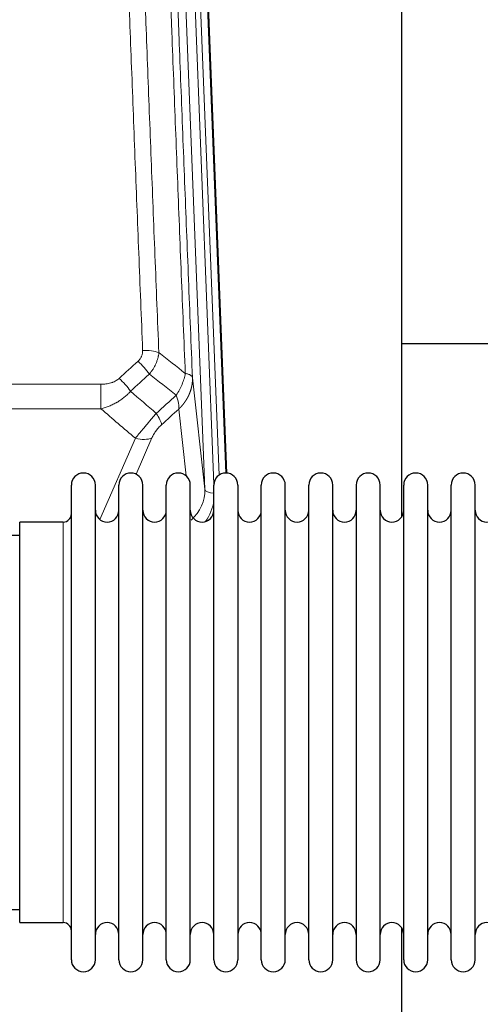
# Model space of a CAD drawing. Header units: inches. Extents: x 0 to 23760, y -13 to 16800.
# Tile 54 of 209: x 6784 to 6980, y 8103 to 8521. Entities that reach past the tile are written whole.
import ezdxf

# ---------------------------------------------------------------- set-up
doc = ezdxf.new("R2010")
doc.units = ezdxf.units.IN
doc.layers.add('254', color=7, linetype='Continuous', true_color=0xffffff)

msp = doc.modelspace()

# ---------------------------------------------------------------- linework, layer by layer
at = {"layer": '254', "color": 110, "linetype": 'Continuous', "lineweight": 13}
for p, q in [((6862.719, 8321.546), (6849.653, 8653.44)), ((6866.565, 8323.632), (6853.645, 8651.813)), ((6868.77, 8327.529), (6855.992, 8652.106)), ((6858.986, 8650.886), (6871.681, 8328.421)), ((6857.471, 8368.952), (6862.719, 8321.546)), ((6585.369, 8366.152), (6818.542, 8366.152)), ((6818.542, 8366.152), (6818.542, 8355.72)), ((6818.542, 8355.72), (6585.369, 8355.72)), ((6854.804, 8327.166), (6851.657, 8355.601)), ((6818.012, 8308.681), (6833.169, 8343.201)), ((6840.23, 8343.35), (6833.455, 8327.92)), ((6802.456, 8297.948), (6802.456, 8307.569)), ((6802.456, 8137.269), (6802.456, 8297.948))]:
    msp.add_line(p, q, dxfattribs=at)
at = {"layer": '254', "color": 2, "linetype": 'Continuous', "lineweight": 25}
for p, q in [((6859.36, 8647.627), (6871.927, 8328.415)), ((6946.616, 8309.956), (6946.616, 8535.338)), ((7018.612, 8383.29), (6946.578, 8383.29)), ((6805.956, 8311.919), (6805.956, 8323.319)), ((6816.156, 8311.919), (6816.156, 8323.319)), ((6826.156, 8311.919), (6826.156, 8323.319)), ((6836.356, 8311.919), (6836.356, 8323.319)), ((6846.356, 8311.919), (6846.356, 8323.319)), ((6856.556, 8311.919), (6856.556, 8323.319)), ((6866.556, 8311.919), (6866.556, 8323.319)), ((6876.756, 8323.319), (6876.756, 8311.919)), ((6886.756, 8311.919), (6886.756, 8323.319)), ((6896.956, 8311.919), (6896.956, 8323.319)), ((6906.956, 8121.519), (6906.956, 8323.319)), ((6917.156, 8121.519), (6917.156, 8323.319)), ((6927.156, 8323.319), (6927.156, 8121.519)), ((6937.356, 8121.519), (6937.356, 8323.319)), ((6947.356, 8121.519), (6947.356, 8323.319)), ((6957.556, 8121.519), (6957.556, 8323.319)), ((6967.556, 8121.519), (6967.556, 8323.319)), ((6977.756, 8121.519), (6977.756, 8323.319)), ((6805.956, 8121.519), (6805.956, 8311.919)), ((6816.156, 8121.519), (6816.156, 8311.919)), ((6826.156, 8121.519), (6826.156, 8311.919)), ((6836.356, 8121.519), (6836.356, 8311.919)), ((6846.356, 8121.519), (6846.356, 8311.919)), ((6856.556, 8121.519), (6856.556, 8311.919)), ((6866.556, 8121.519), (6866.556, 8311.919)), ((6876.756, 8311.919), (6876.756, 8121.519)), ((6886.756, 8121.519), (6886.756, 8311.919)), ((6896.956, 8121.519), (6896.956, 8311.919)), ((6802.456, 8307.569), (6783.956, 8307.569)), ((6783.956, 8297.948), (6783.956, 8307.569)), ((6783.956, 8301.919), (6687.956, 8301.919)), ((6783.956, 8137.269), (6783.956, 8297.948)), ((6687.956, 8142.919), (6783.956, 8142.919)), ((6783.956, 8137.269), (6802.456, 8137.269)), ((6946.616, 8098.066), (6946.616, 8134.893))]:
    msp.add_line(p, q, dxfattribs=at)
for centre, radius, start, end in [((6811.056, 8323.319), 5.1, 0, 180), ((6831.256, 8323.319), 5.1, 0, 180), ((6851.456, 8323.319), 5.1, 0, 180), ((6871.656, 8323.319), 5.1, 0, 180), ((6891.856, 8323.319), 5.1, 0, 180), ((6912.056, 8323.319), 5.1, 0, 180), ((6932.256, 8323.319), 5.1, 0, 180), ((6952.456, 8323.319), 5.1, 0, 180), ((6972.656, 8323.319), 5.1, 0, 180), ((6802.456, 8311.069), 3.5, 270, 0), ((6821.156, 8312.569), 5, 180, 0), ((6841.356, 8312.569), 5, 180, 0), ((6861.556, 8312.569), 5, 180, 0), ((6881.756, 8312.569), 5, 180, 0), ((6901.956, 8312.569), 5, 180, 0), ((6922.156, 8312.569), 5, 180, 0), ((6942.356, 8312.569), 5, 180, 0), ((6962.556, 8312.569), 5, 180, 0), ((6982.756, 8312.569), 5, 180, 0), ((6802.456, 8133.769), 3.5, 0, 90), ((6821.156, 8132.269), 5, 0, 180), ((6841.356, 8132.269), 5, 0, 180), ((6861.556, 8132.269), 5, 0, 180), ((6881.756, 8132.269), 5, 0, 180), ((6901.956, 8132.269), 5, 0, 180), ((6922.156, 8132.269), 5, 0, 180), ((6942.356, 8132.269), 5, 0, 180), ((6962.556, 8132.269), 5, 0, 180), ((6982.756, 8132.269), 5, 0, 180), ((6811.056, 8121.519), 5.1, 180, 0), ((6831.256, 8121.519), 5.1, 180, 0), ((6851.456, 8121.519), 5.1, 180, 0), ((6871.656, 8121.519), 5.1, 180, 0), ((6891.856, 8121.519), 5.1, 180, 0), ((6912.056, 8121.519), 5.1, 180, 0), ((6932.256, 8121.519), 5.1, 180, 0), ((6952.456, 8121.519), 5.1, 180, 0), ((6972.656, 8121.519), 5.1, 180, 0)]:
    msp.add_arc(centre, radius, start, end, dxfattribs=at)
at = {"layer": '254', "color": 110, "linetype": 'Continuous', "lineweight": 13}
for centre, major_axis, ratio, start_param, end_param in [((6836.281, 8376.243), (9.992, 0.404), 0.431453, 0.7935197, 1.5533391), ((6834.309, 8371.65), (-6.729, 7.397), 0.3051216, 4.2889758, 5.0360109), ((6826.3, 8364.357), (-6.736, 7.391), 0.3030979, 4.2875497, 5.03344), ((6837.256, 8354.97), (-6.719, 7.407), 0.3029797, 3.5431496, 4.2886573), ((6833.169, 8349.372), (9.156, -4.02), 0.5833249, 4.9631119, 5.806783), ((6842.692, 8321.048), (20.033, -0.591), 0.8872905, 5.5253333, 6.3444464), ((6866.711, 8321.766), (-3.997, -0.157), 0.4614673, 0.0341943, 1.5136497), ((6842.692, 8319.201), (24.034, -0.11), 0.8859493, 5.722211, 6.1681029)]:
    msp.add_ellipse(centre, major_axis=major_axis, ratio=ratio, start_param=start_param, end_param=end_param, dxfattribs=at)
for points, knots in [([(6836.281, 8380.561), (6835.723, 8394.391), (6834.623, 8421.921), (6833.015, 8462.825), (6831.973, 8489.834), (6831.202, 8509.992), (6830.82, 8520.047), (6830.441, 8530.065), (6830.19, 8536.735), (6830.065, 8540.066), (6829.441, 8556.702), (6828.95, 8569.939), (6828.225, 8589.688), (6827.985, 8596.252), (6827.509, 8609.343), (6827.273, 8615.869), (6826.571, 8635.392), (6825.65, 8661.272), (6824.76, 8686.85), (6824.322, 8699.564)], [0, 0, 0, 0, 0.125, 0.25, 0.375, 0.375, 0.4375, 0.46875, 0.46875, 0.5, 0.5, 0.625, 0.625, 0.6875, 0.6875, 0.75, 0.75, 0.875, 1, 1, 1, 1]), ([(6831.19, 8698.197), (6831.628, 8685.5), (6832.52, 8659.955), (6833.442, 8634.108), (6834.145, 8614.61), (6834.381, 8608.092), (6834.857, 8595.017), (6835.098, 8588.462), (6835.824, 8568.737), (6836.316, 8555.517), (6836.94, 8538.903), (6837.065, 8535.576), (6837.317, 8528.914), (6837.696, 8518.909), (6838.079, 8508.867), (6838.851, 8488.734), (6839.894, 8461.76), (6841.504, 8420.908), (6842.606, 8393.413), (6843.164, 8379.6)], [0, 0, 0, 0, 0.125, 0.25, 0.25, 0.3125, 0.3125, 0.375, 0.375, 0.5, 0.5, 0.53125, 0.53125, 0.5625, 0.625, 0.625, 0.75, 0.875, 1, 1, 1, 1]), ([(6854.416, 8370.733), (6853.845, 8384.786), (6852.717, 8412.756), (6851.072, 8454.308), (6850.005, 8481.739), (6849.217, 8502.212), (6848.826, 8512.423), (6848.374, 8524.291), (6848.182, 8529.368), (6848.054, 8532.751), (6847.99, 8534.441), (6847.671, 8542.887), (6847.291, 8552.994), (6846.854, 8564.738), (6846.667, 8569.76), (6846.543, 8573.106), (6846.481, 8574.778), (6845.925, 8589.815), (6844.952, 8616.39), (6843.541, 8655.783), (6842.633, 8681.732), (6842.187, 8694.629)], [0, 0, 0, 0, 0.125, 0.25, 0.375, 0.375, 0.4375, 0.46875, 0.484375, 0.484375, 0.5, 0.5, 0.5625, 0.59375, 0.609375, 0.609375, 0.625, 0.625, 0.75, 0.875, 1, 1, 1, 1]), ([(6845.276, 8691.62), (6845.721, 8678.773), (6846.627, 8652.922), (6848.034, 8613.678), (6849.004, 8587.204), (6849.558, 8572.225), (6849.62, 8570.56), (6849.744, 8567.226), (6849.93, 8562.223), (6850.367, 8550.524), (6850.745, 8540.455), (6851.063, 8532.041), (6851.127, 8530.357), (6851.255, 8526.988), (6851.446, 8521.93), (6851.897, 8510.106), (6852.287, 8499.934), (6853.073, 8479.538), (6854.136, 8452.211), (6855.777, 8410.817), (6856.902, 8382.952), (6857.471, 8368.952)], [0, 0, 0, 0, 0.125, 0.25, 0.375, 0.375, 0.390625, 0.390625, 0.40625, 0.4375, 0.5, 0.5, 0.515625, 0.515625, 0.53125, 0.5625, 0.625, 0.625, 0.75, 0.875, 1, 1, 1, 1]), ([(6836.281, 8380.561), (6836.29, 8380.347), (6836.287, 8380.134), (6836.27, 8379.868), (6836.266, 8379.815), (6836.256, 8379.708), (6836.251, 8379.655), (6836.232, 8379.496), (6836.216, 8379.391), (6836.161, 8379.077), (6836.112, 8378.87), (6835.992, 8378.463), (6835.92, 8378.263), (6835.794, 8377.966), (6835.749, 8377.868), (6835.676, 8377.722), (6835.651, 8377.674), (6835.6, 8377.577), (6835.574, 8377.53), (6835.439, 8377.293), (6835.321, 8377.11), (6835.065, 8376.757), (6834.927, 8376.587), (6834.632, 8376.259), (6834.475, 8376.101), (6834.309, 8375.949)], [0, 0, 0, 0, 0.125, 0.125, 0.15625, 0.15625, 0.1875, 0.1875, 0.25, 0.25, 0.375, 0.375, 0.5, 0.5, 0.5625, 0.5625, 0.59375, 0.59375, 0.625, 0.625, 0.75, 0.75, 0.875, 0.875, 1, 1, 1, 1]), ([(6843.164, 8379.6), (6843.128, 8379.206), (6843.075, 8378.811), (6842.986, 8378.317), (6842.968, 8378.218), (6842.928, 8378.02), (6842.907, 8377.921), (6842.842, 8377.624), (6842.794, 8377.427), (6842.637, 8376.836), (6842.396, 8376.052), (6842.088, 8375.276), (6841.832, 8374.697), (6841.72, 8374.456), (6841.601, 8374.216), (6841.553, 8374.12), (6841.529, 8374.072), (6841.456, 8373.929), (6841.406, 8373.834), (6841.152, 8373.359), (6840.934, 8372.985), (6840.468, 8372.25), (6839.974, 8371.526), (6839.422, 8370.826), (6839.131, 8370.482)], [0, 0, 0, 0, 0.125, 0.125, 0.15625, 0.15625, 0.1875, 0.1875, 0.25, 0.25, 0.375, 0.5, 0.5, 0.5625, 0.578125, 0.578125, 0.59375, 0.59375, 0.625, 0.625, 0.75, 0.75, 0.875, 1, 1, 1, 1]), ([(6826.3, 8368.627), (6826.175, 8368.512), (6826.045, 8368.402), (6825.843, 8368.243), (6825.775, 8368.19), (6825.637, 8368.089), (6825.568, 8368.039), (6825.215, 8367.797), (6824.921, 8367.621), (6824.311, 8367.303), (6823.995, 8367.16), (6823.587, 8367), (6823.505, 8366.969), (6823.34, 8366.909), (6823.258, 8366.88), (6823.01, 8366.796), (6822.843, 8366.744), (6822.342, 8366.599), (6822.005, 8366.517), (6821.325, 8366.38), (6820.983, 8366.324), (6820.293, 8366.237), (6819.946, 8366.204), (6819.247, 8366.162), (6818.895, 8366.152), (6818.542, 8366.152)], [0, 0, 0, 0, 0.0625, 0.0625, 0.09375, 0.09375, 0.125, 0.125, 0.25, 0.25, 0.375, 0.375, 0.40625, 0.40625, 0.4375, 0.4375, 0.5, 0.5, 0.625, 0.625, 0.75, 0.75, 0.875, 0.875, 1, 1, 1, 1]), ([(6854.416, 8370.733), (6854.287, 8369.988), (6854.109, 8369.225), (6853.652, 8367.681), (6853.375, 8366.899), (6852.887, 8365.725), (6852.712, 8365.334), (6852.34, 8364.553), (6852.142, 8364.164), (6851.516, 8363.002), (6851.054, 8362.235), (6850.551, 8361.487)], [0, 0, 0, 0, 0.25, 0.25, 0.5, 0.5, 0.625, 0.625, 0.75, 0.75, 1, 1, 1, 1]), ([(6857.471, 8368.952), (6857.472, 8368.932), (6857.474, 8368.892), (6857.475, 8368.833), (6857.477, 8368.773), (6857.478, 8368.713), (6857.48, 8368.654), (6857.48, 8368.594), (6857.481, 8368.534), (6857.482, 8368.475), (6857.482, 8368.415), (6857.482, 8368.355), (6857.482, 8368.296), (6857.481, 8368.236), (6857.48, 8368.176), (6857.479, 8368.117), (6857.478, 8368.057), (6857.477, 8367.998), (6857.475, 8367.938), (6857.473, 8367.879), (6857.471, 8367.819), (6857.469, 8367.76), (6857.466, 8367.7), (6857.463, 8367.641), (6857.46, 8367.581), (6857.457, 8367.522), (6857.453, 8367.463), (6857.449, 8367.403), (6857.445, 8367.344), (6857.441, 8367.285), (6857.437, 8367.225), (6857.432, 8367.166), (6857.427, 8367.107), (6857.422, 8367.048), (6857.417, 8366.989), (6857.411, 8366.929), (6857.405, 8366.87), (6857.399, 8366.811), (6857.393, 8366.752), (6857.387, 8366.693), (6857.38, 8366.634), (6857.373, 8366.575), (6857.366, 8366.516), (6857.358, 8366.458), (6857.351, 8366.399), (6857.343, 8366.34), (6857.335, 8366.281), (6857.327, 8366.223), (6857.318, 8366.164), (6857.309, 8366.105), (6857.301, 8366.047), (6857.291, 8365.988), (6857.282, 8365.93), (6857.272, 8365.871), (6857.263, 8365.813), (6857.253, 8365.754), (6857.242, 8365.696), (6857.232, 8365.638), (6857.221, 8365.579), (6857.21, 8365.521), (6857.199, 8365.463), (6857.188, 8365.405), (6857.177, 8365.347), (6857.165, 8365.289), (6857.153, 8365.231), (6857.141, 8365.173), (6857.128, 8365.115), (6857.116, 8365.057), (6857.103, 8364.999), (6857.09, 8364.941), (6857.077, 8364.884), (6857.064, 8364.826), (6857.05, 8364.769), (6857.036, 8364.711), (6857.022, 8364.654), (6857.008, 8364.596), (6856.993, 8364.539), (6856.979, 8364.481), (6856.964, 8364.424), (6856.949, 8364.367), (6856.934, 8364.31), (6856.918, 8364.253), (6856.902, 8364.196), (6856.887, 8364.139), (6856.87, 8364.082), (6856.854, 8364.025), (6856.838, 8363.968), (6856.821, 8363.912), (6856.804, 8363.855), (6856.787, 8363.798), (6856.77, 8363.742), (6856.752, 8363.685), (6856.735, 8363.629), (6856.717, 8363.573), (6856.699, 8363.516), (6856.681, 8363.46), (6856.662, 8363.404), (6856.644, 8363.348), (6856.625, 8363.292), (6856.606, 8363.236), (6856.586, 8363.18), (6856.567, 8363.124), (6856.547, 8363.068), (6856.528, 8363.013), (6856.508, 8362.957), (6856.487, 8362.902), (6856.467, 8362.846), (6856.447, 8362.791), (6856.426, 8362.735), (6856.405, 8362.68), (6856.384, 8362.625), (6856.362, 8362.57), (6856.341, 8362.515), (6856.319, 8362.46), (6856.297, 8362.405), (6856.275, 8362.35), (6856.253, 8362.296), (6856.231, 8362.241), (6856.208, 8362.186), (6856.185, 8362.132), (6856.162, 8362.077), (6856.139, 8362.023), (6856.116, 8361.969), (6856.092, 8361.915), (6856.069, 8361.861), (6856.045, 8361.806), (6856.021, 8361.753), (6855.997, 8361.699), (6855.972, 8361.645), (6855.948, 8361.591), (6855.923, 8361.538), (6855.898, 8361.484), (6855.873, 8361.431), (6855.848, 8361.377), (6855.822, 8361.324), (6855.797, 8361.271), (6855.771, 8361.218), (6855.745, 8361.165), (6855.719, 8361.112), (6855.693, 8361.059), (6855.666, 8361.006), (6855.64, 8360.953), (6855.613, 8360.901), (6855.586, 8360.848), (6855.559, 8360.796), (6855.531, 8360.744), (6855.504, 8360.691), (6855.476, 8360.639), (6855.449, 8360.587), (6855.421, 8360.535), (6855.393, 8360.483), (6855.364, 8360.431), (6855.336, 8360.38), (6855.307, 8360.328), (6855.278, 8360.277), (6855.25, 8360.225), (6855.22, 8360.174), (6855.191, 8360.123), (6855.162, 8360.071), (6855.132, 8360.02), (6855.103, 8359.969), (6855.073, 8359.919), (6855.043, 8359.868), (6855.013, 8359.817), (6854.982, 8359.766), (6854.952, 8359.716), (6854.921, 8359.666), (6854.89, 8359.615), (6854.859, 8359.565), (6854.828, 8359.515), (6854.797, 8359.465), (6854.766, 8359.415), (6854.734, 8359.365), (6854.702, 8359.316), (6854.671, 8359.266), (6854.639, 8359.216), (6854.606, 8359.167), (6854.574, 8359.118), (6854.542, 8359.069), (6854.509, 8359.019), (6854.476, 8358.97), (6854.444, 8358.922), (6854.411, 8358.873), (6854.377, 8358.824), (6854.344, 8358.775), (6854.311, 8358.727), (6854.277, 8358.678), (6854.243, 8358.63), (6854.21, 8358.582), (6854.176, 8358.534), (6854.141, 8358.486), (6854.107, 8358.438), (6854.073, 8358.39), (6854.038, 8358.343), (6854.004, 8358.295), (6853.969, 8358.248), (6853.934, 8358.2), (6853.899, 8358.153), (6853.863, 8358.106), (6853.828, 8358.059), (6853.793, 8358.012), (6853.757, 8357.965), (6853.721, 8357.918), (6853.685, 8357.872), (6853.649, 8357.825), (6853.613, 8357.779), (6853.577, 8357.732), (6853.541, 8357.686), (6853.504, 8357.64), (6853.468, 8357.594), (6853.431, 8357.548), (6853.394, 8357.503), (6853.357, 8357.457), (6853.32, 8357.411), (6853.282, 8357.366), (6853.245, 8357.321), (6853.208, 8357.275), (6853.17, 8357.23), (6853.132, 8357.185), (6853.094, 8357.14), (6853.056, 8357.096), (6853.018, 8357.051), (6852.98, 8357.007), (6852.942, 8356.962), (6852.903, 8356.918), (6852.865, 8356.874), (6852.826, 8356.83), (6852.787, 8356.786), (6852.748, 8356.742), (6852.709, 8356.698), (6852.67, 8356.654), (6852.631, 8356.611), (6852.591, 8356.567), (6852.552, 8356.524), (6852.512, 8356.481), (6852.473, 8356.438), (6852.433, 8356.395), (6852.393, 8356.352), (6852.353, 8356.309), (6852.313, 8356.267), (6852.273, 8356.224), (6852.232, 8356.182), (6852.192, 8356.139), (6852.151, 8356.097), (6852.111, 8356.055), (6852.07, 8356.013), (6852.029, 8355.972), (6851.988, 8355.93), (6851.947, 8355.888), (6851.906, 8355.847), (6851.864, 8355.805), (6851.823, 8355.764), (6851.782, 8355.723), (6851.74, 8355.682), (6851.698, 8355.641), (6851.671, 8355.614), (6851.657, 8355.601)], [0, 0, 0, 0, 0.0042303, 0.0084583, 0.0126838, 0.016907, 0.0211277, 0.0253461, 0.0295621, 0.0337757, 0.037987, 0.0421959, 0.0464023, 0.0506064, 0.0548082, 0.0590075, 0.0632045, 0.0673991, 0.0715913, 0.0757811, 0.0799686, 0.0841537, 0.0883364, 0.0925167, 0.0966947, 0.1008703, 0.1050435, 0.1092144, 0.1133829, 0.117549, 0.1217128, 0.1258741, 0.1300332, 0.1341898, 0.1383441, 0.1424961, 0.1466456, 0.1507929, 0.1549377, 0.1590802, 0.1632203, 0.1673581, 0.1714935, 0.1756266, 0.1797573, 0.1838856, 0.1880116, 0.1921352, 0.1962565, 0.2003755, 0.204492, 0.2086063, 0.2127182, 0.2168277, 0.2209349, 0.2250397, 0.2291422, 0.2332423, 0.2373401, 0.2414356, 0.2455287, 0.2496195, 0.2537079, 0.257794, 0.2618777, 0.2659591, 0.2700382, 0.2741149, 0.2781893, 0.2822614, 0.2863311, 0.2903985, 0.2944635, 0.2985262, 0.3025866, 0.3066447, 0.3107004, 0.3147538, 0.3188048, 0.3228536, 0.3269, 0.3309441, 0.3349858, 0.3390253, 0.3430624, 0.3470972, 0.3511296, 0.3551598, 0.3591876, 0.3632131, 0.3672363, 0.3712571, 0.3752757, 0.3792919, 0.3833058, 0.3873174, 0.3913267, 0.3953337, 0.3993384, 0.4033407, 0.4073408, 0.4113385, 0.4153339, 0.419327, 0.4233179, 0.4273064, 0.4312926, 0.4352765, 0.4392581, 0.4432373, 0.4472143, 0.451189, 0.4551614, 0.4591315, 0.4630993, 0.4670648, 0.471028, 0.4749889, 0.4789475, 0.4829038, 0.4868578, 0.4908095, 0.494759, 0.4987061, 0.502651, 0.5065936, 0.5105338, 0.5144718, 0.5184076, 0.522341, 0.5262721, 0.530201, 0.5341276, 0.5380519, 0.5419739, 0.5458936, 0.5498111, 0.5537262, 0.5576392, 0.5615498, 0.5654581, 0.5693642, 0.573268, 0.5771696, 0.5810688, 0.5849658, 0.5888606, 0.592753, 0.5966432, 0.6005311, 0.6044168, 0.6083002, 0.6121813, 0.6160602, 0.6199368, 0.6238111, 0.6276832, 0.6315531, 0.6354206, 0.6392859, 0.643149, 0.6470098, 0.6508684, 0.6547247, 0.6585787, 0.6624305, 0.66628, 0.6701273, 0.6739724, 0.6778152, 0.6816557, 0.685494, 0.6893301, 0.6931639, 0.6969955, 0.7008248, 0.7046519, 0.7084768, 0.7122994, 0.7161198, 0.7199379, 0.7237539, 0.7275675, 0.731379, 0.7351882, 0.7389952, 0.7427999, 0.7466024, 0.7504027, 0.7542008, 0.7579966, 0.7617902, 0.7655816, 0.7693708, 0.7731577, 0.7769424, 0.7807249, 0.7845052, 0.7882833, 0.7920591, 0.7958327, 0.7996042, 0.8033734, 0.8071403, 0.8109051, 0.8146677, 0.818428, 0.8221862, 0.8259421, 0.8296958, 0.8334474, 0.8371967, 0.8409438, 0.8446887, 0.8484314, 0.8521719, 0.8559102, 0.8596463, 0.8633802, 0.867112, 0.8708415, 0.8745688, 0.8782939, 0.8820169, 0.8857376, 0.8894562, 0.8931726, 0.8968867, 0.9005987, 0.9043086, 0.9080162, 0.9117216, 0.9154249, 0.919126, 0.9228249, 0.9265216, 0.9302161, 0.9339085, 0.9375987, 0.9412867, 0.9449725, 0.9486562, 0.9523377, 0.956017, 0.9596942, 0.9633691, 0.967042, 0.9707126, 0.9743811, 0.9780474, 0.9817116, 0.9853736, 0.9890334, 0.9926911, 0.9963466, 1, 1, 1, 1]), ([(6857.471, 8368.952), (6857.442, 8369.156), (6857.352, 8369.351), (6857.129, 8369.626), (6857.04, 8369.714), (6856.834, 8369.883), (6856.717, 8369.964), (6856.456, 8370.117), (6856.311, 8370.19), (6855.997, 8370.326), (6855.827, 8370.389), (6855.463, 8370.505), (6855.269, 8370.558), (6854.859, 8370.654), (6854.642, 8370.696), (6854.416, 8370.733)], [0, 0, 0, 0, 0.25, 0.25, 0.375, 0.375, 0.5, 0.5, 0.625, 0.625, 0.75, 0.75, 0.875, 0.875, 1, 1, 1, 1]), ([(6831.118, 8363.171), (6830.918, 8362.943), (6830.712, 8362.718), (6830.395, 8362.386), (6830.288, 8362.276), (6830.071, 8362.059), (6829.962, 8361.952), (6829.409, 8361.421), (6828.948, 8361.014), (6827.991, 8360.236), (6827.495, 8359.865), (6826.853, 8359.423), (6826.724, 8359.335), (6826.528, 8359.206), (6826.462, 8359.163), (6826.331, 8359.078), (6826.265, 8359.036), (6825.934, 8358.826), (6825.599, 8358.623), (6825.259, 8358.427), (6825.123, 8358.349), (6825.055, 8358.311), (6824.849, 8358.196), (6824.712, 8358.121), (6824.298, 8357.9), (6824.021, 8357.759), (6823.183, 8357.35), (6822.618, 8357.098), (6821.475, 8356.636), (6820.897, 8356.425), (6819.729, 8356.043), (6819.138, 8355.872), (6818.542, 8355.72)], [0, 0, 0, 0, 0.0625, 0.0625, 0.09375, 0.09375, 0.125, 0.125, 0.25, 0.25, 0.375, 0.375, 0.40625, 0.40625, 0.421875, 0.421875, 0.4375, 0.4375, 0.5, 0.515625, 0.515625, 0.53125, 0.53125, 0.5625, 0.5625, 0.625, 0.625, 0.75, 0.75, 0.875, 0.875, 1, 1, 1, 1]), ([(6850.551, 8361.487), (6850.658, 8361.203), (6850.758, 8360.921), (6850.945, 8360.364), (6851.032, 8360.089), (6851.192, 8359.546), (6851.264, 8359.279), (6851.393, 8358.755), (6851.45, 8358.498), (6851.546, 8357.997), (6851.586, 8357.753), (6851.649, 8357.279), (6851.671, 8357.049), (6851.712, 8356.384), (6851.703, 8355.973), (6851.657, 8355.601)], [0, 0, 0, 0, 0.125, 0.125, 0.25, 0.25, 0.375, 0.375, 0.5, 0.5, 0.625, 0.625, 0.75, 0.75, 1, 1, 1, 1]), ([(6842.064, 8353.781), (6841.68, 8353.342), (6840.91, 8352.458), (6840.134, 8351.559), (6839.55, 8350.878), (6839.355, 8350.651), (6839.111, 8350.365), (6839.062, 8350.307), (6838.965, 8350.193), (6838.819, 8350.021), (6838.673, 8349.85), (6838.189, 8349.28), (6837.805, 8348.826), (6837.046, 8347.923), (6836.671, 8347.474), (6836.206, 8346.915), (6836.113, 8346.803), (6835.929, 8346.581), (6835.654, 8346.249), (6835.384, 8345.922), (6834.849, 8345.272), (6834.502, 8344.847), (6833.992, 8344.221), (6833.824, 8344.014), (6833.576, 8343.706), (6833.493, 8343.604), (6833.33, 8343.401), (6833.249, 8343.301), (6833.169, 8343.201)], [0, 0, 0, 0, 0.125, 0.25, 0.25, 0.3125, 0.3125, 0.328125, 0.328125, 0.34375, 0.375, 0.375, 0.5, 0.5, 0.625, 0.625, 0.65625, 0.65625, 0.6875, 0.75, 0.75, 0.875, 0.875, 0.9375, 0.9375, 0.96875, 0.96875, 1, 1, 1, 1]), ([(6840.23, 8343.35), (6840.255, 8343.408), (6840.281, 8343.466), (6840.334, 8343.582), (6840.361, 8343.64), (6840.444, 8343.816), (6840.501, 8343.934), (6840.681, 8344.289), (6840.809, 8344.528), (6841.017, 8344.891), (6841.089, 8345.012), (6841.201, 8345.196), (6841.257, 8345.288), (6841.316, 8345.38), (6841.355, 8345.442), (6841.375, 8345.473), (6841.554, 8345.751), (6841.721, 8345.996), (6842.072, 8346.482), (6842.256, 8346.723), (6842.496, 8347.022), (6842.569, 8347.111), (6842.643, 8347.201), (6842.693, 8347.26), (6842.718, 8347.29), (6842.843, 8347.437), (6842.944, 8347.554), (6843.251, 8347.897), (6843.459, 8348.117), (6843.883, 8348.544), (6844.098, 8348.75), (6844.317, 8348.948)], [0, 0, 0, 0, 0.03125, 0.03125, 0.0625, 0.0625, 0.125, 0.125, 0.25, 0.25, 0.3125, 0.3125, 0.34375, 0.359375, 0.359375, 0.375, 0.375, 0.5, 0.5, 0.625, 0.625, 0.65625, 0.671875, 0.671875, 0.6875, 0.6875, 0.75, 0.75, 0.875, 0.875, 1, 1, 1, 1])]:
    msp.add_open_spline(points, degree=3, knots=knots, dxfattribs=at)
for points in [[(6843.164, 8379.6), (6846.917, 8376.648), (6850.667, 8373.693), (6854.416, 8370.733)], [(6826.3, 8368.627), (6828.969, 8371.07), (6831.639, 8373.51), (6834.309, 8375.949)], [(6839.131, 8370.482), (6836.46, 8368.047), (6833.789, 8365.61), (6831.118, 8363.171)], [(6850.551, 8361.487), (6846.746, 8364.49), (6842.94, 8367.488), (6839.131, 8370.482)], [(6831.118, 8363.171), (6834.764, 8360.04), (6838.413, 8356.909), (6842.064, 8353.781)], [(6842.064, 8353.781), (6844.893, 8356.352), (6847.722, 8358.92), (6850.551, 8361.487)], [(6833.169, 8343.201), (6828.289, 8347.371), (6823.414, 8351.545), (6818.542, 8355.72)], [(6851.657, 8355.601), (6849.21, 8353.385), (6846.763, 8351.168), (6844.317, 8348.948)]]:
    msp.add_open_spline(points, degree=3, dxfattribs=at)

doc.saveas('drawing.dxf')
